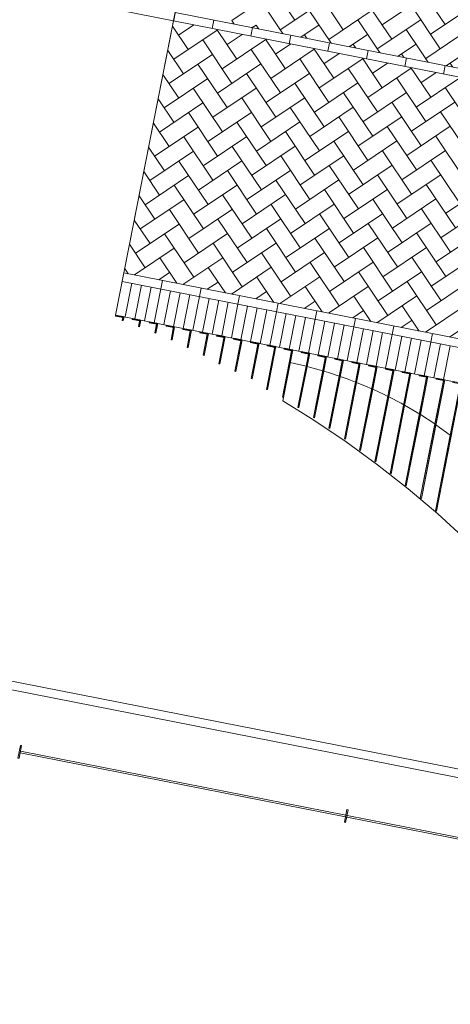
# Model space of a CAD drawing. Extents: x -294884 to 286267, y 0 to 1429765.
# Tile 28 of 178: x 13030 to 15534, y 196166 to 201893. Entities that reach past the tile are written whole.
import ezdxf

# ---------------------------------------------------------------- set-up
doc = ezdxf.new("R2010")
doc.units = 0
doc.header["$MEASUREMENT"] = 0
doc.layers.add('A-0019-AFDEKVLAK', color=1, linetype='Continuous')
doc.layers.add('A-0020-KADER', color=8, linetype='Continuous')

# ---------------------------------------------------------------- blocks, each defined once
blk = doc.blocks.new('M-NIEUW_10')
at = {"layer": 'A-0020-KADER', "linetype": 'Continuous', "lineweight": 5}
for points in [[(119053, 108366), (119096.2, 108357.5), (119095, 108351.6), (119051.8, 108360.1)], [(119096.2, 108357.5), (119102, 108356.4), (119097.6, 108333.7), (119091.7, 108334.8)], [(119151.1, 108346.7), (119194.3, 108338.2), (119193.1, 108332.3), (119150, 108340.8)], [(119194.3, 108338.2), (119200.2, 108337.1), (119192.4, 108297.5), (119186.5, 108298.7)], [(119249.2, 108327.4), (119292.4, 108318.9), (119291.2, 108313), (119248.1, 108321.5)], [(119292.4, 108318.9), (119298.3, 108317.8), (119287.1, 108261), (119281.2, 108262.2)], [(119347.3, 108308.1), (119390.5, 108299.6), (119389.4, 108293.7), (119346.2, 108302.2)], [(119390.5, 108299.6), (119396.4, 108298.5), (119381.2, 108221.2), (119375.3, 108222.3)], [(119445.5, 108288.8), (119488.6, 108280.3), (119487.5, 108274.4), (119444.3, 108282.9)], [(119488.6, 108280.3), (119494.5, 108279.1), (119474.4, 108176.9), (119468.5, 108178)], [(119543.6, 108269.5), (119586.8, 108261), (119585.6, 108255.1), (119542.4, 108263.6)], [(119586.8, 108261), (119592.6, 108259.8), (119567.3, 108131), (119561.4, 108132.2)], [(119641.7, 108250.2), (119684.9, 108241.7), (119683.7, 108235.8), (119640.5, 108244.3)], [(119684.9, 108241.7), (119690.8, 108240.5), (119659.5, 108081.7), (119653.6, 108082.8)], [(119739.8, 108230.9), (119783, 108222.4), (119781.8, 108216.5), (119738.7, 108225)], [(119783, 108222.4), (119788.9, 108221.2), (119752.9, 108038.5), (119747, 108039.7)], [(119837.9, 108211.6), (119881.1, 108203.1), (119880, 108197.2), (119836.8, 108205.7)], [(119881.1, 108203.1), (119887, 108201.9), (119846.3, 107995.1), (119840.4, 107996.3)], [(119936.1, 108192.3), (119979.2, 108183.8), (119978.1, 108177.9), (119934.9, 108186.4)], [(119979.2, 108183.8), (119985.1, 108182.6), (119935.9, 107932.3), (119930, 107933.5)], [(120077.3, 108164.5), (120083.2, 108163.3), (120028.8, 107886.6), (120022.9, 107887.7)], [(120034.2, 108173), (120077.3, 108164.5), (120076.2, 108158.6), (120033, 108167.1)], [(120175.5, 108145.2), (120181.4, 108144), (120119.2, 107827.9), (120113.3, 107829.1)], [(120132.3, 108153.7), (120175.5, 108145.2), (120174.3, 108139.3), (120131.1, 108147.8)], [(120230.4, 108134.3), (120273.6, 108125.9), (120272.4, 108120), (120229.2, 108128.5)], [(120273.6, 108125.9), (120279.5, 108124.7), (120209.5, 107769.3), (120203.7, 107770.4)], [(120371.7, 108106.5), (120372.5, 108106.4), (120294.1, 107707.9), (120293.3, 107708.1)], [(120372.5, 108106.4), (120377.2, 108103.2), (120299.2, 107706.9), (120294.1, 107707.9)], [(120328.5, 108115), (120371.7, 108106.5), (120370.5, 108100.7), (120327.4, 108109.2)], [(120469.8, 108087.2), (120475.7, 108086.1), (120388.8, 107644.5), (120382.9, 107645.7)], [(120426.7, 108095.7), (120469.8, 108087.2), (120468.7, 108081.4), (120425.5, 108089.8)], [(120524.8, 108076.4), (120567.9, 108067.9), (120566.8, 108062), (120523.6, 108070.5)], [(120567.9, 108067.9), (120573.8, 108066.8), (120477.7, 107578.4), (120471.8, 107579.5)], [(120666.1, 108048.6), (120672, 108047.5), (120566.6, 107512.3), (120560.8, 107513.5)], [(120664.9, 108042.7), (120672, 108047.5), (120641, 107890.3), (120560.8, 107513.5)], [(120622.9, 108057.1), (120666.1, 108048.6), (120664.9, 108042.7), (120621.7, 108051.2)], [(120764.2, 108029.3), (120770.1, 108028.2), (120654.8, 107442.5), (120649, 107443.7)], [(120721, 108037.8), (120764.2, 108029.3), (120763, 108023.4), (120719.8, 108031.9)], [(120819.1, 108018.5), (120862.3, 108010), (120861.1, 108004.1), (120818, 108012.6)], [(120862.3, 108010), (120868.2, 108008.9), (120743, 107372.8), (120737.1, 107373.9)], [(120960.4, 107990.7), (120966.3, 107989.5), (120830.5, 107299.4), (120824.6, 107300.6)], [(121058.5, 107971.4), (121064.4, 107970.2), (120918, 107226.1), (120912.1, 107227.2)], [(120917.2, 107999.2), (120960.4, 107990.7), (120959.3, 107984.8), (120916.1, 107993.3)]]:
    blk.add_hatch(color=29, dxfattribs=at).paths.add_polyline_path(points, flags=0)
at = {"color": 8, "linetype": 'Continuous', "lineweight": 5}
for points in [[(119728.4, 110080.3), (119742.9, 110058.7)], [(119500.4, 110055.5), (119503.1, 110051.4)], [(119641.3, 110027.7), (119644.1, 110023.7)], [(119847.8, 110038), (119869.4, 110052.5)], [(119700.7, 109939.3), (119789.1, 109998.6)], [(119782.3, 110000), (119785, 109995.9)]]:
    blk.add_lwpolyline(points, dxfattribs=at)
at = {"color": 7, "linetype": 'Continuous', "lineweight": 18}
for points in [[(118506.2, 105861.5), (118491.7, 105787.9), (118484.8, 105789.2), (118499.3, 105862.8)], [(120404.8, 105487.9), (120390.3, 105414.3), (120383.4, 105415.7), (120397.9, 105489.3)]]:
    blk.add_lwpolyline(points, close=True, dxfattribs=at)
at = {"layer": 'A-0020-KADER', "color": 8, "linetype": 'Continuous', "lineweight": 5}
for points in [[(119924.9, 110334.5), (120094.8, 110081.4)], [(120798.5, 110309), (120968.4, 110056)], [(120206.8, 110279), (120376.7, 110025.9)], [(119981.5, 110250.1), (119728.4, 110080.3)], [(119897.2, 110193.5), (120067, 109940.4)], [(120263.5, 110194.7), (120010.4, 110024.8)], [(120488.8, 110223.5), (120658.7, 109970.5)], [(120855.1, 110224.7), (120602, 110054.8)], [(120179.1, 110138), (120349, 109885)], [(120545.4, 110139.2), (120292.4, 109969.3)], [(120770.8, 110168.1), (120940.6, 109915)], [(121137.1, 110169.2), (120884, 109999.3)], [(119399.4, 110126.3), (119389.7, 110077.2)], [(120461.1, 110082.6), (120630.9, 109829.5)], [(120827.4, 110083.7), (120574.3, 109913.8)], [(119389.7, 110077.2), (119053, 108366)], [(119383.7, 110046.9), (119475.3, 109910.4)], [(119389.7, 110077.2), (122038.9, 109556)], [(119644.1, 110023.7), (119391, 109853.8)], [(119507.1, 110054.1), (119418.7, 109994.8)], [(119641.3, 110027.7), (119757.3, 109854.9)], [(119869.4, 110052.5), (120039.3, 109799.5)], [(120235.7, 110053.7), (119982.6, 109883.8)], [(120743, 110027.1), (120912.9, 109774)], [(121109.4, 110028.2), (120856.3, 109858.4)], [(119559.7, 109967), (119729.6, 109714)], [(119926, 109968.2), (119672.9, 109798.3)], [(120151.4, 109997.1), (120321.2, 109744)], [(120517.7, 109998.2), (120264.6, 109828.3)], [(119841.7, 109911.6), (120011.5, 109658.5)], [(120208, 109912.7), (119954.9, 109742.9)], [(120433.3, 109941.6), (120603.2, 109688.5)], [(120799.7, 109942.7), (120546.6, 109772.9)], [(119356, 109905.9), (119447.6, 109769.4)], [(119616.3, 109882.7), (119363.2, 109712.8)], [(120123.6, 109856.1), (120293.5, 109603)], [(120490, 109857.2), (120236.9, 109687.4)], [(120715.3, 109886.1), (120885.2, 109633)], [(121081.6, 109887.2), (120828.5, 109717.4)], [(119532, 109826.1), (119701.8, 109573)], [(119898.3, 109827.2), (119645.2, 109657.3)], [(120405.6, 109800.6), (120575.5, 109547.5)], [(120771.9, 109801.7), (120518.8, 109631.9)], [(120997.2, 109830.6), (121167.1, 109577.5)], [(119328.2, 109765), (119419.9, 109628.5)], [(119588.6, 109741.7), (119335.5, 109571.8)], [(119813.9, 109770.6), (119983.8, 109517.5)], [(120180.2, 109771.7), (119927.2, 109601.9)], [(120687.5, 109745.1), (120857.4, 109492)], [(121053.9, 109746.3), (120800.8, 109576.4)], [(119504.2, 109685.1), (119674.1, 109432)], [(119870.5, 109686.2), (119617.5, 109516.4)], [(120095.9, 109715.1), (120265.8, 109462)], [(120462.2, 109716.2), (120209.1, 109546.4)], [(120969.5, 109689.6), (121139.4, 109436.6)], [(119300.5, 109624), (119392.1, 109487.5)], [(119786.2, 109629.6), (119956, 109376.5)], [(120152.5, 109630.7), (119899.4, 109460.9)], [(120377.8, 109659.6), (120547.7, 109406.5)], [(120744.2, 109660.8), (120491.1, 109490.9)], [(119560.8, 109600.7), (119307.8, 109430.9)], [(120068.1, 109574.1), (120238, 109321)], [(120434.5, 109575.3), (120181.4, 109405.4)], [(120659.8, 109604.1), (120829.7, 109351.1)], [(121026.1, 109605.3), (120773, 109435.4)], [(119476.5, 109544.1), (119646.3, 109291)], [(119842.8, 109545.2), (119589.7, 109375.4)], [(120350.1, 109518.6), (120520, 109265.6)], [(120716.4, 109519.8), (120463.3, 109349.9)], [(120941.8, 109548.7), (121111.6, 109295.6)], [(119272.8, 109483), (119364.4, 109346.5)], [(119533.1, 109459.7), (119280, 109289.9)], [(119758.4, 109488.6), (119928.3, 109235.5)], [(120124.8, 109489.8), (119871.7, 109319.9)], [(120632.1, 109463.2), (120801.9, 109210.1)], [(120998.4, 109464.3), (120745.3, 109294.4)], [(119448.8, 109403.1), (119618.6, 109150)], [(119815.1, 109404.3), (119562, 109234.4)], [(120040.4, 109433.1), (120210.3, 109180.1)], [(120406.7, 109434.3), (120153.7, 109264.4)], [(120914, 109407.7), (121083.9, 109154.6)], [(119245, 109342), (119336.6, 109205.5)], [(119730.7, 109347.6), (119900.6, 109094.6)], [(120097, 109348.8), (119843.9, 109178.9)], [(120322.4, 109377.7), (120492.2, 109124.6)], [(120688.7, 109378.8), (120435.6, 109208.9)], [(119505.4, 109318.8), (119252.3, 109148.9)], [(120012.7, 109292.2), (120182.5, 109039.1)], [(120379, 109293.3), (120125.9, 109123.4)], [(120604.3, 109322.2), (120774.2, 109069.1)], [(120970.7, 109323.3), (120717.6, 109153.5)], [(119421, 109262.1), (119590.9, 109009.1)], [(119787.3, 109263.3), (119534.2, 109093.4)], [(120294.6, 109236.7), (120464.5, 108983.6)], [(120661, 109237.8), (120407.9, 109068)], [(120886.3, 109266.7), (121056.2, 109013.6)], [(119217.3, 109201), (119308.9, 109064.5)], [(119477.6, 109177.8), (119224.5, 109007.9)], [(119703, 109206.7), (119872.8, 108953.6)], [(120069.3, 109207.8), (119816.2, 109037.9)], [(120576.6, 109181.2), (120746.5, 108928.1)], [(120942.9, 109182.3), (120689.8, 109012.5)], [(119393.3, 109121.2), (119563.1, 108868.1)], [(119759.6, 109122.3), (119506.5, 108952.4)], [(119984.9, 109151.2), (120154.8, 108898.1)], [(120351.2, 109152.3), (120098.2, 108982.5)], [(120858.5, 109125.7), (121028.4, 108872.6)], [(121224.9, 109126.9), (120971.8, 108957)], [(119189.5, 109060), (119281.2, 108923.6)], [(119675.2, 109065.7), (119845.1, 108812.6)], [(120041.5, 109066.8), (119788.5, 108897)], [(120266.9, 109095.7), (120436.8, 108842.6)], [(120633.2, 109096.8), (120380.1, 108927)], [(119449.9, 109036.8), (119196.8, 108866.9)], [(119957.2, 109010.2), (120127, 108757.1)], [(120323.5, 109011.3), (120070.4, 108841.5)], [(120548.8, 109040.2), (120718.7, 108787.1)], [(120915.2, 109041.4), (120662.1, 108871.5)], [(119365.5, 108980.2), (119535.4, 108727.1)], [(119731.8, 108981.3), (119478.8, 108811.5)], [(120239.1, 108954.7), (120409, 108701.6)], [(120605.5, 108955.9), (120352.4, 108786)], [(120830.8, 108984.7), (121000.7, 108731.7)], [(121197.1, 108985.9), (120944, 108816)], [(119161.8, 108919.1), (119253.4, 108782.6)], [(119422.1, 108895.8), (119169.1, 108726)], [(119647.5, 108924.7), (119817.3, 108671.6)], [(120013.8, 108925.8), (119760.7, 108756)], [(120521.1, 108899.2), (120691, 108646.1)], [(120887.4, 108900.4), (120634.3, 108730.5)], [(119337.8, 108839.2), (119507.6, 108586.1)], [(119704.1, 108840.3), (119451, 108670.5)], [(119929.4, 108869.2), (120099.3, 108616.1)], [(120295.8, 108870.4), (120042.7, 108700.5)], [(120803.1, 108843.8), (120972.9, 108590.7)], [(121169.4, 108844.9), (120916.3, 108675)], [(119134.1, 108778.1), (119225.7, 108641.6)], [(119619.7, 108783.7), (119789.6, 108530.6)], [(119986.1, 108784.9), (119733, 108615)], [(120211.4, 108813.7), (120381.3, 108560.6)], [(120577.7, 108814.9), (120324.6, 108645)], [(119394.4, 108754.8), (119162.6, 108599.3)], [(119901.7, 108728.2), (120071.6, 108475.1)], [(120268, 108729.4), (120014.9, 108559.5)], [(120493.4, 108758.3), (120663.2, 108505.2)], [(120859.7, 108759.4), (120606.6, 108589.5)], [(119310, 108698.2), (119409, 108550.8)], [(119676.4, 108699.4), (119444.5, 108543.8)], [(120183.7, 108672.8), (120353.5, 108419.7)], [(120550, 108673.9), (120296.9, 108504)], [(120775.3, 108702.8), (120945.2, 108449.7)], [(121141.7, 108703.9), (120888.6, 108534)], [(119101.3, 108611.3), (121799.5, 108080.4), (121751.2, 107835.1), (121558.2, 106853.9), (123618.7, 106448.5), (123860, 107675), (126558.3, 107144)], [(119106.3, 108637.1), (119127, 108606.2)], [(119366.7, 108613.9), (119303.6, 108571.5)], [(119592, 108642.7), (119691, 108495.3)], [(119958.3, 108643.9), (119726.5, 108488.3)], [(120465.6, 108617.3), (120635.5, 108364.2)], [(120832, 108618.4), (120578.9, 108448.5)], [(119091.6, 108562.3), (121740.8, 108041)], [(119147.7, 108551.2), (119109.1, 108355)], [(119203.8, 108540.2), (119165.1, 108344)], [(119325.6, 108567.2), (119315.9, 108518.1)], [(119648.6, 108558.4), (119585.5, 108516)], [(119874, 108587.2), (119972.9, 108439.8)], [(120240.3, 108588.4), (120008.5, 108432.8)], [(120522.2, 108532.9), (120290.4, 108377.3)], [(120747.6, 108561.8), (120917.5, 108308.7)], [(121113.9, 108562.9), (120860.8, 108393.1)], [(119259.8, 108529.2), (119221.2, 108332.9)], [(119315.9, 108518.1), (119277.3, 108321.9)], [(119372, 108507.1), (119333.4, 108310.9)], [(119428, 108496.1), (119389.4, 108299.8)], [(119484.1, 108485), (119445.5, 108288.8)], [(119549.9, 108523.1), (119540.2, 108474)], [(119774.2, 108478.9), (119764.5, 108429.9)], [(119930.6, 108502.9), (119867.5, 108460.6)], [(120155.9, 108531.8), (120254.9, 108384.3)], [(120437.9, 108476.3), (120536.8, 108328.8)], [(120804.2, 108477.4), (120572.4, 108321.9)], [(119540.2, 108474), (119501.6, 108277.8)], [(119596.3, 108463), (119557.7, 108266.7)], [(119652.4, 108451.9), (119613.7, 108255.7)], [(119708.4, 108440.9), (119669.8, 108244.7)], [(119764.5, 108429.9), (119725.9, 108233.6)], [(119820.6, 108418.8), (119782, 108222.6)], [(119998.5, 108434.8), (119988.8, 108385.7)], [(120212.5, 108447.4), (120149.5, 108405.1)], [(120719.8, 108420.8), (120818.8, 108273.4)], [(121086.2, 108421.9), (120854.4, 108266.4)], [(119876.7, 108407.8), (119838, 108211.6)], [(119932.7, 108396.8), (119894.1, 108200.5)], [(119988.8, 108385.7), (119950.2, 108189.5)], [(120044.9, 108374.7), (120006.3, 108178.5)], [(120101, 108363.7), (120062.3, 108167.4)], [(120222.8, 108390.6), (120213.1, 108341.6)], [(120494.5, 108391.9), (120431.4, 108349.6)], [(120157, 108352.6), (120118.4, 108156.4)], [(120213.1, 108341.6), (120174.5, 108145.4)], [(120269.2, 108330.6), (120230.6, 108134.3)], [(120325.2, 108319.5), (120286.6, 108123.3)], [(120381.3, 108308.5), (120342.7, 108112.2)], [(120447, 108346.5), (120437.4, 108297.5)], [(120776.5, 108336.4), (120713.4, 108294.1)], [(120437.4, 108297.5), (120398.8, 108101.2)], [(120493.5, 108286.4), (120454.9, 108090.2)], [(120549.5, 108275.4), (120510.9, 108079.1)], [(120605.6, 108264.4), (120567, 108068.1)], [(120661.7, 108253.3), (120623.1, 108057.1)], [(120671.4, 108302.4), (120661.7, 108253.3)], [(120895.6, 108258.2), (120886, 108209.2)], [(121058.4, 108281), (120995.3, 108238.6)], [(120717.8, 108242.3), (120679.2, 108046)], [(120773.8, 108231.2), (120735.2, 108035)], [(120829.9, 108220.2), (120791.3, 108024)], [(120886, 108209.2), (120847.4, 108012.9)], [(120942.1, 108198.1), (120903.5, 108001.9)], [(120998.2, 108187.1), (120959.5, 107990.9)], [(127742.5, 104357), (116949.4, 106480.7)], [(117008.1, 106520.1), (127703, 104415.7)]]:
    blk.add_lwpolyline(points, dxfattribs=at)
at = {"layer": 'A-0020-KADER', "color": 29, "linetype": 'Continuous', "lineweight": 13}
for points in [[(119053, 108366), (119096.2, 108357.5), (119095, 108351.6), (119051.8, 108360.1)], [(119096.2, 108357.5), (119102, 108356.4), (119097.6, 108333.7), (119091.7, 108334.8)], [(119151.1, 108346.7), (119194.3, 108338.2), (119193.1, 108332.3), (119150, 108340.8)], [(119194.3, 108338.2), (119200.2, 108337.1), (119192.4, 108297.5), (119186.5, 108298.7)], [(119249.2, 108327.4), (119292.4, 108318.9), (119291.2, 108313), (119248.1, 108321.5)], [(119292.4, 108318.9), (119298.3, 108317.8), (119287.1, 108261), (119281.2, 108262.2)], [(119347.3, 108308.1), (119390.5, 108299.6), (119389.4, 108293.7), (119346.2, 108302.2)], [(119390.5, 108299.6), (119396.4, 108298.5), (119381.2, 108221.2), (119375.3, 108222.3)], [(119445.5, 108288.8), (119488.6, 108280.3), (119487.5, 108274.4), (119444.3, 108282.9)], [(119488.6, 108280.3), (119494.5, 108279.1), (119474.4, 108176.9), (119468.5, 108178)], [(119543.6, 108269.5), (119586.8, 108261), (119585.6, 108255.1), (119542.4, 108263.6)], [(119586.8, 108261), (119592.6, 108259.8), (119567.3, 108131), (119561.4, 108132.2)], [(119641.7, 108250.2), (119684.9, 108241.7), (119683.7, 108235.8), (119640.5, 108244.3)], [(119684.9, 108241.7), (119690.8, 108240.5), (119659.5, 108081.7), (119653.6, 108082.8)], [(119739.8, 108230.9), (119783, 108222.4), (119781.8, 108216.5), (119738.7, 108225)], [(119783, 108222.4), (119788.9, 108221.2), (119752.9, 108038.5), (119747, 108039.7)], [(119837.9, 108211.6), (119881.1, 108203.1), (119880, 108197.2), (119836.8, 108205.7)], [(119881.1, 108203.1), (119887, 108201.9), (119846.3, 107995.1), (119840.4, 107996.3)], [(119936.1, 108192.3), (119979.2, 108183.8), (119978.1, 108177.9), (119934.9, 108186.4)], [(119979.2, 108183.8), (119985.1, 108182.6), (119935.9, 107932.3), (119930, 107933.5)], [(120077.3, 108164.5), (120083.2, 108163.3), (120028.8, 107886.6), (120022.9, 107887.7)], [(120034.2, 108173), (120077.3, 108164.5), (120076.2, 108158.6), (120033, 108167.1)], [(120175.5, 108145.2), (120181.4, 108144), (120119.2, 107827.9), (120113.3, 107829.1)], [(120132.3, 108153.7), (120175.5, 108145.2), (120174.3, 108139.3), (120131.1, 108147.8)], [(120230.4, 108134.3), (120273.6, 108125.9), (120272.4, 108120), (120229.2, 108128.5)], [(120273.6, 108125.9), (120279.5, 108124.7), (120209.5, 107769.3), (120203.7, 107770.4)], [(120371.7, 108106.5), (120372.5, 108106.4), (120294.1, 107707.9), (120293.3, 107708.1)], [(120372.5, 108106.4), (120377.2, 108103.2), (120299.2, 107706.9), (120294.1, 107707.9)], [(120328.5, 108115), (120371.7, 108106.5), (120370.5, 108100.7), (120327.4, 108109.2)], [(120469.8, 108087.2), (120475.7, 108086.1), (120388.8, 107644.5), (120382.9, 107645.7)], [(120426.7, 108095.7), (120469.8, 108087.2), (120468.7, 108081.4), (120425.5, 108089.8)], [(120524.8, 108076.4), (120567.9, 108067.9), (120566.8, 108062), (120523.6, 108070.5)], [(120567.9, 108067.9), (120573.8, 108066.8), (120477.7, 107578.4), (120471.8, 107579.5)], [(120666.1, 108048.6), (120672, 108047.5), (120566.6, 107512.3), (120560.8, 107513.5)], [(120664.9, 108042.7), (120672, 108047.5), (120641, 107890.3), (120560.8, 107513.5)], [(120622.9, 108057.1), (120666.1, 108048.6), (120664.9, 108042.7), (120621.7, 108051.2)], [(120764.2, 108029.3), (120770.1, 108028.2), (120654.8, 107442.5), (120649, 107443.7)], [(120721, 108037.8), (120764.2, 108029.3), (120763, 108023.4), (120719.8, 108031.9)], [(120819.1, 108018.5), (120862.3, 108010), (120861.1, 108004.1), (120818, 108012.6)], [(120862.3, 108010), (120868.2, 108008.9), (120743, 107372.8), (120737.1, 107373.9)], [(120960.4, 107990.7), (120966.3, 107989.5), (120830.5, 107299.4), (120824.6, 107300.6)], [(121058.5, 107971.4), (121064.4, 107970.2), (120918, 107226.1), (120912.1, 107227.2)], [(120917.2, 107999.2), (120960.4, 107990.7), (120959.3, 107984.8), (120916.1, 107993.3)]]:
    blk.add_lwpolyline(points, close=True, dxfattribs=at)
at = {"layer": 'A-0020-KADER', "color": 1, "linetype": 'Continuous', "lineweight": 13}
for points in [[(119051.8, 108360.1), (119053, 108366), (119102, 108356.4), (119097.6, 108333.7), (119091.7, 108334.8), (119095, 108351.6)], [(119186.5, 108298.7), (119193.1, 108332.3), (119150, 108340.8), (119151.1, 108346.7), (119200.2, 108337.1), (119192.4, 108297.5)], [(119248.1, 108321.5), (119249.2, 108327.4), (119298.3, 108317.8), (119287.1, 108261), (119281.2, 108262.2), (119291.2, 108313)], [(119381.2, 108221.2), (119375.3, 108222.3), (119389.4, 108293.7), (119346.2, 108302.2), (119347.3, 108308.1), (119396.4, 108298.5)], [(119444.3, 108282.9), (119445.5, 108288.8), (119494.5, 108279.1), (119474.4, 108176.9), (119468.5, 108178), (119487.5, 108274.4)], [(119592.6, 108259.8), (119567.3, 108131), (119561.4, 108132.2), (119585.6, 108255.1), (119542.4, 108263.6), (119543.6, 108269.5)], [(119690.8, 108240.5), (119659.5, 108081.7), (119653.6, 108082.8), (119683.7, 108235.8), (119640.5, 108244.3), (119641.7, 108250.2)], [(119739.8, 108230.9), (119788.9, 108221.2), (119752.9, 108038.5), (119747, 108039.7), (119781.8, 108216.5), (119738.7, 108225)], [(119840.4, 107996.3), (119846.3, 107995.1), (119887, 108201.9), (119837.9, 108211.6), (119836.8, 108205.7), (119880, 108197.2)], [(119934.9, 108186.4), (119936.1, 108192.3), (119985.1, 108182.6), (119935.9, 107932.3), (119930, 107933.5), (119978.1, 108177.9)], [(120028.8, 107886.6), (120022.9, 107887.7), (120076.2, 108158.6), (120033, 108167.1), (120034.2, 108173), (120083.2, 108163.3), (120068.8, 108089.7)], [(120174.3, 108139.3), (120160.4, 108068.5), (120113.3, 107829.1), (120119.2, 107827.9), (120166.2, 108067.1), (120181.4, 108144), (120132.3, 108153.7), (120131.1, 108147.8)], [(120272.4, 108120), (120257.1, 108042), (120203.7, 107770.4), (120209.5, 107769.3), (120262.9, 108040.3), (120279.5, 108124.7), (120230.4, 108134.3), (120229.2, 108128.5)], [(120370.5, 108100.7), (120353, 108011.3), (120293.3, 107708.1), (120299.2, 107706.9), (120358.7, 108009.4), (120377.2, 108103.2), (120372.5, 108106.4), (120328.5, 108115), (120327.4, 108109.2)], [(120468.7, 108081.4), (120461.8, 108046.2), (120448, 107976.4), (120382.9, 107645.7), (120388.8, 107644.5), (120453.7, 107974.1), (120467.2, 108042.6), (120475.7, 108086.1), (120426.7, 108095.7), (120425.5, 108089.8)], [(120542.2, 107937), (120471.8, 107579.5), (120477.7, 107578.4), (120547.8, 107934.5), (120573.8, 108066.8), (120524.8, 108076.4), (120523.6, 108070.5), (120566.8, 108062)], [(120566.6, 107512.3), (120641, 107890.3), (120672, 108047.5), (120622.9, 108057.1), (120621.7, 108051.2), (120664.9, 108042.7), (120560.8, 107513.5)], [(120654.8, 107442.5), (120733.3, 107841.4), (120770.1, 108028.2), (120721, 108037.8), (120719.8, 108031.9), (120763, 108023.4), (120727.8, 107844.6), (120649, 107443.7)], [(120824.7, 107787.6), (120868.2, 108008.9), (120819.1, 108018.5), (120818, 108012.6), (120861.1, 108004.1), (120819.2, 107791.1), (120737.1, 107373.9), (120743, 107372.8)], [(120915, 107728.6), (120830.5, 107299.4), (120824.6, 107300.6), (120909.6, 107732.5), (120959.3, 107984.8), (120916.1, 107993.3), (120917.2, 107999.2), (120966.3, 107989.5)], [(121004.2, 107664.1), (121064.4, 107970.2), (121015.4, 107979.9), (121014.2, 107974), (121057.4, 107965.5), (120998.9, 107668.1), (120912.1, 107227.2), (120918, 107226.1)]]:
    blk.add_lwpolyline(points, close=True, dxfattribs=at)
for points in [[(120160.4, 108068.5), (120068.8, 108089.7)], [(120180.6, 108063.8), (120166.2, 108067.1)], [(120257.1, 108042), (120180.6, 108063.8)], [(120290.9, 108032.4), (120262.9, 108040.3)], [(120353, 108011.3), (120290.9, 108032.4)], [(120399.6, 107995.5), (120358.7, 108009.4)], [(120448, 107976.4), (120399.6, 107995.5)], [(120506.4, 107953.3), (120453.7, 107974.1)], [(120542.2, 107937), (120506.4, 107953.3)], [(120610.9, 107905.8), (120547.8, 107934.5)], [(120635.5, 107893.2), (120610.9, 107905.8)], [(120025, 107867.2), (120028.8, 107886.6)], [(120205.8, 107754.7), (120025, 107867.2)], [(120712.9, 107853.3), (120641, 107890.3)], [(120727.8, 107844.6), (120712.9, 107853.3)], [(120812.2, 107795.7), (120733.3, 107841.4)], [(120819.2, 107791.1), (120812.2, 107795.7)], [(120393.3, 107628.3), (120205.8, 107754.7)], [(120908.5, 107733.3), (120824.7, 107787.6)], [(120909.6, 107732.5), (120908.5, 107733.3)], [(120998.9, 107668.1), (120915, 107728.6)], [(120576.1, 107495.1), (120393.3, 107628.3)], [(120753.9, 107355.3), (120576.1, 107495.1)], [(120926.5, 107209.1), (120753.9, 107355.3)], [(121093.6, 107056.7), (120926.5, 107209.1)], [(118499.9, 105829.6), (118498, 105819.8)], [(120389.7, 105447.6), (118498, 105819.8)], [(120391.6, 105457.4), (118499.9, 105829.6)], [(120389.7, 105447.6), (120391.6, 105457.4)], [(120398.5, 105456), (120396.5, 105446.2)], [(122288.3, 105074), (120396.5, 105446.2)], [(122290.2, 105083.8), (120398.5, 105456)]]:
    blk.add_lwpolyline(points, dxfattribs=at)
at = {"linetype": 'Continuous'}
blk.add_wipeout([(126856.4, 108659), (126846.7, 108609.9), (119389.7, 110077.2), (119399.4, 110126.3)], dxfattribs=at).dxf.layer = 'A-0019-AFDEKVLAK'
at = {"color": 8, "linetype": 'Continuous', "lineweight": 5}
for points in [[(119399.4, 110126.3), (126856.4, 108659)], [(126846.7, 108609.9), (119389.7, 110077.2)]]:
    blk.add_lwpolyline(points, dxfattribs=at)
at = {"layer": 'A-0020-KADER', "color": 8, "linetype": 'Continuous', "lineweight": 5}
for points in [[(123860.8, 107420), (126510, 106898.7), (127523.6, 112049.9), (120066.6, 113517.2), (119053, 108366), (121702.2, 107844.8)], [(119389.7, 110077.2), (112815.8, 111370.8)], [(119623.7, 110082.1), (119614, 110033.1)], [(119848, 110038), (119838.3, 109988.9)], [(120072.2, 109993.9), (120062.6, 109944.8)], [(120296.5, 109949.7), (120286.9, 109900.7)], [(120520.8, 109905.6), (120511.2, 109856.5)], [(120745.1, 109861.5), (120735.5, 109812.4)], [(120969.4, 109817.3), (120959.8, 109768.3)]]:
    blk.add_lwpolyline(points, dxfattribs=at)

msp = doc.modelspace()

# ---------------------------------------------------------------- block references
msp.add_blockref('M-NIEUW_10', (-105465, 91809))

doc.saveas('drawing.dxf')
